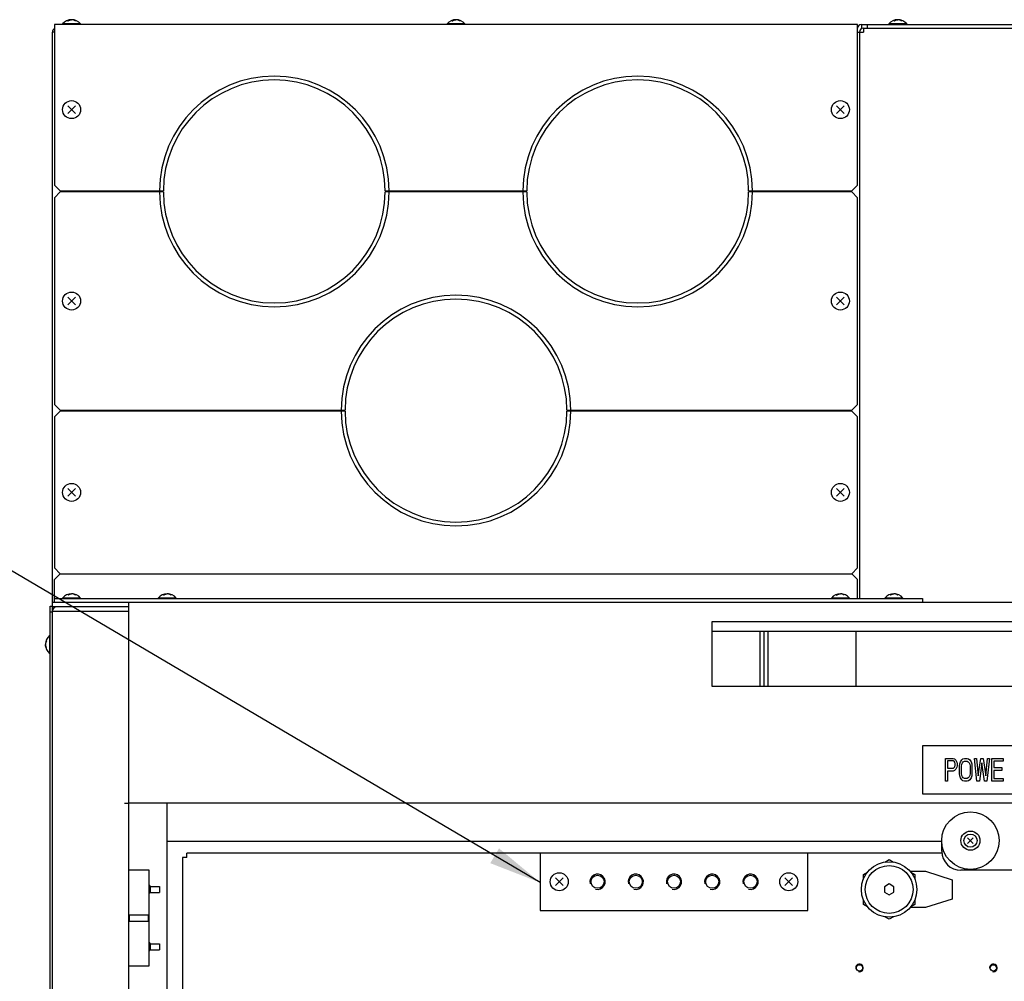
# Model space of a CAD drawing. Header units: millimetres. Extents: x 0 to 8390, y -1 to 5930.
# Tile 20 of 65: x 3103 to 3617, y 2465 to 2967. Entities that reach past the tile are written whole.
import ezdxf

# ---------------------------------------------------------------- set-up
doc = ezdxf.new("R2010")
doc.units = ezdxf.units.MM
doc.header["$LTSCALE"] = 462.55
doc.layers.get('0').update_dxf_attribs({"linetype": 'CONTINUOUS'})
for name, color, linetype in [('02___PRT_ALL_AXES', 7, 'CONTINUOUS'), ('7_ALL_FEATURES', 7, 'CONTINUOUS'), ('ALL_AXIS', 7, 'CONTINUOUS'), ('ALL_COSM_SKETCH', 7, 'CONTINUOUS')]:
    doc.layers.add(name, color=color, linetype=linetype)
doc.styles.get("Standard").update_dxf_attribs({"font": 'txt', "width": 0.5})
doc.dimstyles.get("Standard").update_dxf_attribs({"dimtxt": 35, "dimasz": 27.6, "dimexe": 2, "dimexo": 1, "dimtad": 1, "dimdec": 3, "dimdsep": 46, "dimtxsty": 'Standard', "dimblk": '_FILLED', "dimblk1": '_FILLED', "dimblk2": '_FILLED', "dimcen": 0.09, "dimadec": 3, "dimazin": 2, "dimtol": 1, "dimtp": 0.05, "dimtm": 0.05, "dimtfac": 1, "dimtdec": 3, "dimtofl": 0, "dimtmove": 0, "dimatfit": 3, "dimldrblk": '_FILLED', "dimfxl": 0, "dimtolj": 1, "dimarcsym": 0})

# ---------------------------------------------------------------- blocks, each defined once
blk = doc.blocks.new('_FILLED')
at = {"color": 0, "linetype": 'ByBlock'}
blk.add_solid([(0, 0), (-1, 0.163), (-1, -0.163)], dxfattribs=at)

msp = doc.modelspace()

# ---------------------------------------------------------------- linework, layer by layer
at = {"color": 3, "linetype": 'Continuous'}
for p, q in [((3119.73, 937.84), (3119.73, 2658.24)), ((3119.73, 2658.24), (3159.73, 2658.24)), ((3159.73, 937.84), (3159.73, 2658.24)), ((3157.43, 2557.84), (3159.73, 2557.84)), ((3179.73, 1027.84), (3179.73, 2557.84)), ((3190.03, 2529.54), (3187.73, 2529.54)), ((3190.03, 2529.54), (3190.03, 2531.84)), ((3374.73, 2531.84), (3190.03, 2531.84)), ((3584.89, 2531.84), (3514.73, 2531.84)), ((3170.23, 2522.84), (3159.73, 2522.84)), ((3170.23, 2472.84), (3170.23, 2522.84)), ((3170.23, 2499.34), (3159.73, 2499.34)), ((3159.73, 2496.34), (3170.23, 2496.34)), ((3159.73, 2472.84), (3170.23, 2472.84))]:
    msp.add_line(p, q, dxfattribs=at)
at = {"color": 7, "linetype": 'Continuous'}
for p, q in [((3574.73, 2587.84), (3574.73, 2562.84)), ((3664.73, 2587.84), (3574.73, 2587.84)), ((3574.73, 2562.84), (3664.73, 2562.84)), ((3374.73, 2531.84), (3374.73, 2501.84)), ((3514.73, 2531.84), (3374.73, 2531.84)), ((3514.73, 2501.84), (3514.73, 2531.84)), ((3374.73, 2501.84), (3514.73, 2501.84))]:
    msp.add_line(p, q, dxfattribs=at)
at = {"color": 3, "linetype": 'Continuous'}
msp.add_arc((3122.03, 2658.24), 2.3, 114.9983, 180, dxfattribs=at)
at = {"color": 2, "linetype": 'Continuous'}
for centre, radius in [((3404.73, 2516.84), 4), ((3424.73, 2516.84), 4), ((3444.73, 2516.84), 4), ((3464.73, 2516.84), 4), ((3484.73, 2516.84), 4), ((3541.73, 2471.84), 2), ((3611.73, 2471.84), 2)]:
    msp.add_arc(centre, radius, 255, 195, dxfattribs=at)
at = {"layer": '02___PRT_ALL_AXES', "color": 3, "linetype": 'Continuous'}
msp.add_line((3187.73, 2529.54), (3187.73, 2296.87), dxfattribs=at)
at = {"layer": '02___PRT_ALL_AXES', "color": 7, "linetype": 'Continuous'}
for p, q in [((3159.98, 2496.34), (3159.98, 2499.34)), ((3169.98, 2496.34), (3169.98, 2499.34))]:
    msp.add_line(p, q, dxfattribs=at)
for centre in [(3404.73, 2516.84), (3424.73, 2516.84), (3444.73, 2516.84), (3464.73, 2516.84), (3484.73, 2516.84)]:
    msp.add_circle(centre, 3.4, dxfattribs=at)
at = {"layer": '02___PRT_ALL_AXES', "color": 3, "linetype": 'Continuous'}
for centre in [(3541.73, 2471.84), (3611.73, 2471.84)]:
    msp.add_circle(centre, 1.65, dxfattribs=at)
at = {"layer": '7_ALL_FEATURES', "color": 3, "linetype": 'Continuous'}
for p, q in [((3119.73, 2662.84), (3119.73, 2960.84)), ((3120.73, 2960.84), (3119.73, 2960.84)), ((3120.73, 2964.84), (3120.73, 2880.84)), ((3540.73, 2964.84), (3120.73, 2964.84)), ((3540.73, 2880.84), (3540.73, 2964.84)), ((3540.73, 2960.84), (3543.73, 2960.84)), ((3541.73, 2960.84), (3541.73, 2664.84)), ((3542.73, 2964.84), (4118.73, 2964.84)), ((3543.73, 2962.84), (3543.73, 2960.84)), ((3543.73, 2962.84), (3544.73, 2962.84)), ((3120.73, 2880.84), (3123.73, 2877.84)), ((3537.73, 2877.84), (3540.73, 2880.84)), ((3123.73, 2877.84), (3175.73, 2877.84)), ((3139.73, 2877.84), (3139.73, 2877.34)), ((3295.73, 2877.84), (3365.73, 2877.84)), ((3485.73, 2877.84), (3537.73, 2877.84)), ((3491.73, 2877.84), (3491.73, 2877.34)), ((3523.73, 2877.84), (3523.73, 2877.34)), ((3123.73, 2762.84), (3120.73, 2759.84)), ((3120.73, 2759.84), (3120.73, 2680.84)), ((3270.73, 2762.84), (3123.73, 2762.84)), ((3139.73, 2763.34), (3139.73, 2762.84)), ((3537.73, 2762.84), (3390.73, 2762.84)), ((3491.73, 2763.34), (3491.73, 2762.84)), ((3523.73, 2763.34), (3523.73, 2762.84)), ((3540.73, 2759.84), (3537.73, 2762.84)), ((3540.73, 2680.84), (3540.73, 2759.84)), ((3120.73, 2680.84), (3123.73, 2677.84)), ((3123.73, 2677.84), (3537.73, 2677.84)), ((3537.73, 2677.84), (3540.73, 2680.84)), ((3119.73, 2658.24), (3119.73, 2660.54)), ((3159.73, 2660.54), (3119.73, 2660.54)), ((3464.73, 2647.84), (3774.73, 2647.84)), ((3491.73, 2647.84), (3491.73, 2618.84))]:
    msp.add_line(p, q, dxfattribs=at)
at = {"layer": '7_ALL_FEATURES', "color": 7, "linetype": 'Continuous'}
for p, q in [((3542.73, 2964.84), (3542.73, 2962.53)), ((3544.73, 2962.84), (4116.73, 2962.84)), ((3545.73, 2964.84), (3545.73, 2962.84)), ((3123.73, 2877.34), (3120.73, 2874.34)), ((3120.73, 2874.34), (3120.73, 2766.34)), ((3177.73, 2877.34), (3123.73, 2877.34)), ((3175.73, 2877.84), (3177.73, 2877.84)), ((3293.73, 2877.84), (3295.73, 2877.84)), ((3367.73, 2877.34), (3293.73, 2877.34)), ((3365.73, 2877.84), (3367.73, 2877.84)), ((3483.73, 2877.84), (3485.73, 2877.84)), ((3537.73, 2877.34), (3483.73, 2877.34)), ((3489.73, 2877.34), (3489.73, 2877.84)), ((3493.73, 2877.84), (3493.73, 2877.34)), ((3540.73, 2874.34), (3537.73, 2877.34)), ((3540.73, 2766.34), (3540.73, 2874.34)), ((3120.73, 2766.34), (3123.73, 2763.34)), ((3537.73, 2763.34), (3540.73, 2766.34)), ((3123.73, 2763.34), (3272.73, 2763.34)), ((3272.73, 2762.84), (3270.73, 2762.84)), ((3388.73, 2763.34), (3537.73, 2763.34)), ((3390.73, 2762.84), (3388.73, 2762.84)), ((3489.73, 2762.84), (3489.73, 2763.34)), ((3493.73, 2763.34), (3493.73, 2762.84)), ((3123.73, 2677.84), (3120.73, 2674.84)), ((3540.73, 2674.84), (3537.73, 2677.84)), ((3120.73, 2662.84), (3120.73, 2674.84)), ((3540.73, 2664.84), (3540.73, 2674.84)), ((3119.73, 2660.54), (3119.73, 2662.84)), ((4119.73, 2662.84), (3119.73, 2662.84)), ((3120.73, 2664.84), (3574.73, 2664.84)), ((3159.73, 2560.14), (3159.73, 2662.84)), ((3574.73, 2664.84), (3574.73, 2662.84)), ((3118.53, 2369.34), (3118.53, 2660.84)), ((3118.53, 2660.84), (3119.73, 2660.84)), ((3118.53, 2657.84), (3119.73, 2657.84)), ((3464.73, 2618.84), (3464.73, 2652.84)), ((3464.73, 2652.84), (3774.73, 2652.84)), ((3489.73, 2618.84), (3489.73, 2647.84)), ((3493.73, 2647.84), (3493.73, 2618.84)), ((3539.73, 2647.84), (3539.73, 2618.84)), ((3774.73, 2618.84), (3464.73, 2618.84)), ((4079.73, 2557.84), (3159.73, 2557.84)), ((3179.73, 2537.84), (3179.73, 2557.84)), ((3584.73, 2537.84), (3179.73, 2537.84)), ((3584.73, 2532.84), (3584.73, 2537.84)), ((3554.99, 2527.14), (3557.23, 2528.43)), ((3557.23, 2528.43), (3559.47, 2527.14)), ((3644.73, 2522.84), (3594.73, 2522.84)), ((3543.73, 2520.64), (3545.92, 2521.9)), ((3543.73, 2518.05), (3543.73, 2520.64)), ((3568.15, 2522.34), (3576.23, 2522.34)), ((3568.55, 2521.9), (3570.73, 2520.64)), ((3570.73, 2520.64), (3570.73, 2518.05)), ((3576.23, 2522.34), (3590.23, 2517.84)), ((3590.23, 2517.84), (3590.23, 2507.84)), ((3557.23, 2515.73), (3554.73, 2514.29)), ((3554.73, 2514.29), (3554.73, 2511.4)), ((3559.73, 2514.29), (3557.23, 2515.73)), ((3559.73, 2511.4), (3559.73, 2514.29)), ((3543.73, 2505.05), (3543.73, 2507.63)), ((3554.73, 2511.4), (3557.23, 2509.95)), ((3557.23, 2509.95), (3559.73, 2511.4)), ((3570.73, 2507.63), (3570.73, 2505.05)), ((3590.23, 2507.84), (3576.23, 2503.34)), ((3545.92, 2503.79), (3543.73, 2505.05)), ((3576.23, 2503.34), (3568.15, 2503.34)), ((3570.73, 2505.05), (3568.55, 2503.79)), ((3557.23, 2497.25), (3554.99, 2498.55)), ((3559.47, 2498.55), (3557.23, 2497.25))]:
    msp.add_line(p, q, dxfattribs=at)
for radius in [14.5, 12.5]:
    msp.add_circle((3557.23, 2512.84), radius, dxfattribs=at)
at = {"layer": '7_ALL_FEATURES', "color": 3, "linetype": 'Continuous'}
for centre, start in [((3121.73, 2960.84), 120.5989), ((3542.73, 2962.84), 90), ((3543.73, 2960.84), 90)]:
    msp.add_arc(centre, 2, start, 180, dxfattribs=at)
at = {"layer": '7_ALL_FEATURES', "color": 7, "linetype": 'Continuous'}
for centre, radius, start, end in [((3235.73, 2877.84), 60, 0, 180), ((3235.73, 2877.84), 58, 0, 180), ((3425.73, 2877.84), 60, 0, 180), ((3425.73, 2877.84), 58, 0, 180), ((3235.73, 2877.34), 60, 180, 360), ((3235.73, 2877.34), 58, 180, 360), ((3425.73, 2877.34), 60, 180, 360), ((3425.73, 2877.34), 58, 180, 360), ((3330.73, 2763.34), 60, 0, 180), ((3330.73, 2763.34), 58, 0, 180), ((3330.73, 2762.84), 60, 180, 360), ((3330.73, 2762.84), 58, 180, 360), ((3594.73, 2532.84), 10, 180, 270)]:
    msp.add_arc(centre, radius, start, end, dxfattribs=at)
at = {"layer": 'ALL_AXIS', "color": 7, "linetype": 'Continuous'}
for p, q in [((3125.03, 2965.13), (3125.03, 2964.84)), ((3134.43, 2965.13), (3125.03, 2965.13)), ((3134.43, 2965.13), (3134.43, 2964.84)), ((3326.03, 2965.13), (3326.03, 2964.84)), ((3335.43, 2965.13), (3326.03, 2965.13)), ((3335.43, 2965.13), (3335.43, 2964.84)), ((3557.03, 2965.13), (3557.03, 2964.84)), ((3566.43, 2965.13), (3557.03, 2965.13)), ((3566.43, 2965.13), (3566.43, 2964.84)), ((3125.03, 2665.13), (3125.03, 2664.84)), ((3134.43, 2665.13), (3125.03, 2665.13)), ((3134.43, 2665.13), (3134.43, 2664.84)), ((3175.03, 2665.13), (3175.03, 2664.84)), ((3184.43, 2665.13), (3175.03, 2665.13)), ((3184.43, 2665.13), (3184.43, 2664.84)), ((3527.03, 2665.13), (3527.03, 2664.84)), ((3536.43, 2665.13), (3527.03, 2665.13)), ((3536.43, 2665.13), (3536.43, 2664.84)), ((3555.03, 2665.13), (3555.03, 2664.84)), ((3564.43, 2665.13), (3555.03, 2665.13)), ((3564.43, 2665.13), (3564.43, 2664.84)), ((3118.24, 2645.54), (3118.24, 2636.14)), ((3118.24, 2645.54), (3118.53, 2645.54)), ((3118.24, 2636.14), (3118.53, 2636.14)), ((3170.23, 2515.04), (3170.83, 2514.44)), ((3170.83, 2514.44), (3170.83, 2511.24)), ((3170.83, 2514.44), (3175.73, 2514.44)), ((3175.73, 2514.44), (3175.73, 2511.24)), ((3170.23, 2510.64), (3170.83, 2511.24)), ((3170.83, 2511.24), (3175.73, 2511.24)), ((3170.23, 2485.04), (3170.83, 2484.44)), ((3170.83, 2484.44), (3170.83, 2481.24)), ((3170.83, 2484.44), (3175.73, 2484.44)), ((3175.73, 2484.44), (3175.73, 2481.24)), ((3170.23, 2480.64), (3170.83, 2481.24)), ((3170.83, 2481.24), (3175.73, 2481.24))]:
    msp.add_line(p, q, dxfattribs=at)
for centre, radius in [((3129.73, 2920.34), 4.7), ((3531.73, 2920.34), 4.7), ((3129.73, 2820.34), 4.7), ((3531.73, 2820.34), 4.7), ((3129.73, 2720.34), 4.7), ((3531.73, 2720.34), 4.7), ((3599.73, 2538.34), 15), ((3599.73, 2538.34), 5), ((3599.73, 2538.34), 3.45), ((3384.73, 2516.84), 4.7), ((3504.73, 2516.84), 4.7)]:
    msp.add_circle(centre, radius, dxfattribs=at)
for centre, start, end in [((3129.73, 2961.24), 39.6019, 140.3981), ((3330.73, 2961.24), 39.6019, 140.3981), ((3561.73, 2961.24), 39.6019, 140.3981), ((3129.73, 2661.24), 39.6019, 140.3981), ((3179.73, 2661.24), 39.6019, 140.3981), ((3531.73, 2661.24), 39.6019, 140.3981), ((3559.73, 2661.24), 39.6019, 140.3981), ((3122.13, 2640.84), 129.6019, 230.3981)]:
    msp.add_arc(centre, 6.1, start, end, dxfattribs=at)
at = {"layer": 'ALL_COSM_SKETCH', "color": 7, "linetype": 'Continuous'}
for p, q in [((3131.73, 2922.34), (3127.74, 2918.35)), ((3127.74, 2922.34), (3131.73, 2918.35)), ((3533.73, 2922.34), (3529.74, 2918.35)), ((3529.74, 2922.34), (3533.73, 2918.35)), ((3131.73, 2822.34), (3127.74, 2818.35)), ((3127.74, 2822.34), (3131.73, 2818.35)), ((3533.73, 2822.34), (3529.74, 2818.35)), ((3529.74, 2822.34), (3533.73, 2818.35)), ((3131.73, 2722.34), (3127.74, 2718.35)), ((3127.74, 2722.34), (3131.73, 2718.35)), ((3533.73, 2722.34), (3529.74, 2718.35)), ((3529.74, 2722.34), (3533.73, 2718.35)), ((3586.73, 2569.34), (3586.73, 2581.34)), ((3586.73, 2581.34), (3590.63, 2581.34)), ((3587.71, 2580.07), (3587.71, 2576.24)), ((3590.8, 2580.07), (3587.71, 2580.07)), ((3590.63, 2581.34), (3591.45, 2581.09)), ((3591.28, 2579.81), (3590.8, 2580.07)), ((3591.61, 2579.3), (3591.28, 2579.81)), ((3591.45, 2581.09), (3592.1, 2580.32)), ((3592.1, 2580.32), (3592.58, 2579.3)), ((3594.21, 2578.53), (3594.53, 2579.55)), ((3594.53, 2579.55), (3595.18, 2580.58)), ((3595.18, 2580.58), (3595.83, 2581.09)), ((3595.51, 2579.04), (3596, 2579.55)), ((3595.83, 2581.09), (3596.65, 2581.34)), ((3596, 2579.55), (3596.65, 2579.81)), ((3596.65, 2581.34), (3597.95, 2581.34)), ((3596.65, 2579.81), (3597.95, 2579.81)), ((3597.95, 2581.34), (3598.76, 2581.09)), ((3597.95, 2579.81), (3598.6, 2579.55)), ((3598.6, 2579.55), (3599.08, 2579.04)), ((3598.76, 2581.09), (3599.41, 2580.58)), ((3599.41, 2580.58), (3600.06, 2579.55)), ((3600.06, 2579.55), (3600.38, 2578.53)), ((3603.15, 2569.34), (3601.85, 2581.34)), ((3601.85, 2581.34), (3602.82, 2581.34)), ((3602.82, 2581.34), (3603.8, 2572.15)), ((3603.8, 2572.15), (3605.1, 2581.34)), ((3605.1, 2581.34), (3606.4, 2581.34)), ((3606.4, 2581.34), (3607.7, 2572.15)), ((3607.7, 2572.15), (3608.67, 2581.34)), ((3609.65, 2581.34), (3608.35, 2569.34)), ((3608.67, 2581.34), (3609.65, 2581.34)), ((3610.95, 2569.34), (3610.95, 2581.34)), ((3610.95, 2581.34), (3616.8, 2581.34)), ((3611.92, 2579.81), (3611.92, 2576.49)), ((3616.8, 2579.81), (3611.92, 2579.81)), ((3616.8, 2581.34), (3616.8, 2579.81)), ((3587.71, 2576.24), (3590.8, 2576.24)), ((3587.71, 2574.7), (3587.71, 2569.34)), ((3590.63, 2574.7), (3587.71, 2574.7)), ((3591.45, 2574.96), (3590.63, 2574.7)), ((3590.8, 2576.24), (3591.28, 2576.49)), ((3591.28, 2576.49), (3591.61, 2577)), ((3592.1, 2575.72), (3591.45, 2574.96)), ((3591.77, 2578.53), (3591.61, 2579.3)), ((3591.61, 2577), (3591.77, 2577.77)), ((3591.77, 2577.77), (3591.77, 2578.53)), ((3592.58, 2576.75), (3592.1, 2575.72)), ((3592.58, 2579.3), (3592.75, 2578.53)), ((3592.75, 2577.51), (3592.58, 2576.75)), ((3592.75, 2578.53), (3592.75, 2577.51)), ((3594.05, 2577.26), (3594.21, 2578.53)), ((3594.05, 2573.43), (3594.05, 2577.26)), ((3595.02, 2577.26), (3595.18, 2578.28)), ((3595.02, 2573.43), (3595.02, 2577.26)), ((3595.18, 2578.28), (3595.51, 2579.04)), ((3599.08, 2579.04), (3599.41, 2578.28)), ((3599.41, 2578.28), (3599.57, 2577.26)), ((3599.57, 2577.26), (3599.57, 2573.43)), ((3600.38, 2578.53), (3600.55, 2577.26)), ((3600.55, 2577.26), (3600.55, 2573.43)), ((3605.75, 2579.04), (3604.45, 2569.34)), ((3607.05, 2569.34), (3605.75, 2579.04)), ((3611.92, 2576.49), (3616.15, 2576.49)), ((3611.92, 2574.96), (3611.92, 2570.87)), ((3616.15, 2574.96), (3611.92, 2574.96)), ((3616.15, 2576.49), (3616.15, 2574.96)), ((3587.71, 2569.34), (3586.73, 2569.34)), ((3594.21, 2572.15), (3594.05, 2573.43)), ((3594.53, 2571.13), (3594.21, 2572.15)), ((3595.18, 2570.11), (3594.53, 2571.13)), ((3595.18, 2572.41), (3595.02, 2573.43)), ((3595.51, 2571.64), (3595.18, 2572.41)), ((3595.83, 2569.6), (3595.18, 2570.11)), ((3596, 2571.13), (3595.51, 2571.64)), ((3596.65, 2569.34), (3595.83, 2569.6)), ((3596.65, 2570.87), (3596, 2571.13)), ((3597.95, 2570.87), (3596.65, 2570.87)), ((3597.95, 2569.34), (3596.65, 2569.34)), ((3598.6, 2571.13), (3597.95, 2570.87)), ((3598.76, 2569.6), (3597.95, 2569.34)), ((3599.08, 2571.64), (3598.6, 2571.13)), ((3599.41, 2570.11), (3598.76, 2569.6)), ((3599.41, 2572.41), (3599.08, 2571.64)), ((3599.57, 2573.43), (3599.41, 2572.41)), ((3600.06, 2571.13), (3599.41, 2570.11)), ((3600.38, 2572.15), (3600.06, 2571.13)), ((3600.55, 2573.43), (3600.38, 2572.15)), ((3604.45, 2569.34), (3603.15, 2569.34)), ((3608.35, 2569.34), (3607.05, 2569.34)), ((3616.8, 2569.34), (3610.95, 2569.34)), ((3611.92, 2570.87), (3616.8, 2570.87)), ((3616.8, 2570.87), (3616.8, 2569.34)), ((3601.2, 2539.81), (3598.27, 2536.88)), ((3598.27, 2539.81), (3601.2, 2536.88)), ((3386.73, 2518.84), (3382.74, 2514.85)), ((3382.74, 2518.84), (3386.73, 2514.85)), ((3506.73, 2518.84), (3502.74, 2514.85)), ((3502.74, 2518.84), (3506.73, 2514.85))]:
    msp.add_line(p, q, dxfattribs=at)
for points, knots in [([(3127.74, 2966.65), (3127.76, 2966.67), (3127.81, 2966.7), (3127.88, 2966.75), (3127.92, 2966.78), (3127.95, 2966.8), (3127.98, 2966.81), (3128.01, 2966.83), (3128.05, 2966.86), (3128.09, 2966.88), (3128.13, 2966.9), (3128.16, 2966.92), (3128.18, 2966.93), (3128.23, 2966.96), (3128.28, 2966.98), (3128.33, 2967.01), (3128.36, 2967.02), (3128.38, 2967.03), (3128.4, 2967.04), (3128.43, 2967.05), (3128.48, 2967.07), (3128.53, 2967.1), (3128.58, 2967.12), (3128.61, 2967.13), (3128.64, 2967.14), (3128.68, 2967.15), (3128.72, 2967.17), (3128.76, 2967.18), (3128.79, 2967.19), (3128.82, 2967.2), (3128.85, 2967.21), (3128.9, 2967.22), (3128.97, 2967.24), (3129.03, 2967.26), (3129.06, 2967.27)], [0, 0, 0, 0, 0.0625, 0.125, 0.15625, 0.171875, 0.1875, 0.21875, 0.25, 0.28125, 0.3125, 0.328125, 0.34375, 0.375, 0.4375, 0.46875, 0.484375, 0.5, 0.515625, 0.53125, 0.5625, 0.625, 0.65625, 0.671875, 0.6875, 0.71875, 0.75, 0.78125, 0.8125, 0.828125, 0.84375, 0.875, 0.9375, 1, 1, 1, 1]), ([(3129.06, 2967.27), (3129.09, 2967.27), (3129.13, 2967.28), (3129.18, 2967.29), (3129.21, 2967.3), (3129.24, 2967.3), (3129.26, 2967.3), (3129.27, 2967.31), (3129.28, 2967.31), (3129.31, 2967.31), (3129.34, 2967.32), (3129.37, 2967.32), (3129.39, 2967.32), (3129.41, 2967.32), (3129.44, 2967.33), (3129.47, 2967.33), (3129.49, 2967.33), (3129.5, 2967.33), (3129.52, 2967.33), (3129.54, 2967.33), (3129.57, 2967.34), (3129.6, 2967.34), (3129.63, 2967.34), (3129.67, 2967.34), (3129.7, 2967.34), (3129.73, 2967.34)], [0, 0, 0, 0, 0.125, 0.1875, 0.25, 0.28125, 0.3125, 0.328125, 0.34375, 0.375, 0.4375, 0.46875, 0.5, 0.53125, 0.5625, 0.625, 0.65625, 0.671875, 0.6875, 0.71875, 0.75, 0.8125, 0.84375, 0.875, 1, 1, 1, 1]), ([(3130.4, 2967.27), (3130.38, 2967.27), (3130.34, 2967.28), (3130.28, 2967.29), (3130.25, 2967.3), (3130.22, 2967.3), (3130.21, 2967.3), (3130.2, 2967.31), (3130.18, 2967.31), (3130.15, 2967.31), (3130.12, 2967.32), (3130.09, 2967.32), (3130.07, 2967.32), (3130.05, 2967.32), (3130.03, 2967.33), (3130, 2967.33), (3129.98, 2967.33), (3129.96, 2967.33), (3129.95, 2967.33), (3129.93, 2967.33), (3129.9, 2967.34), (3129.87, 2967.34), (3129.84, 2967.34), (3129.8, 2967.34), (3129.76, 2967.34), (3129.73, 2967.34)], [0, 0, 0, 0, 0.125, 0.1875, 0.25, 0.28125, 0.3125, 0.328125, 0.34375, 0.375, 0.4375, 0.46875, 0.5, 0.53125, 0.5625, 0.625, 0.65625, 0.671875, 0.6875, 0.71875, 0.75, 0.8125, 0.84375, 0.875, 1, 1, 1, 1]), ([(3131.73, 2966.65), (3131.7, 2966.67), (3131.65, 2966.7), (3131.59, 2966.75), (3131.54, 2966.78), (3131.52, 2966.8), (3131.49, 2966.81), (3131.45, 2966.83), (3131.41, 2966.86), (3131.37, 2966.88), (3131.34, 2966.9), (3131.31, 2966.92), (3131.28, 2966.93), (3131.24, 2966.96), (3131.18, 2966.98), (3131.14, 2967.01), (3131.11, 2967.02), (3131.09, 2967.03), (3131.07, 2967.04), (3131.04, 2967.05), (3130.99, 2967.07), (3130.93, 2967.1), (3130.88, 2967.12), (3130.85, 2967.13), (3130.82, 2967.14), (3130.79, 2967.15), (3130.75, 2967.17), (3130.71, 2967.18), (3130.67, 2967.19), (3130.65, 2967.2), (3130.62, 2967.21), (3130.56, 2967.22), (3130.49, 2967.24), (3130.43, 2967.26), (3130.4, 2967.27)], [0, 0, 0, 0, 0.0625, 0.125, 0.15625, 0.171875, 0.1875, 0.21875, 0.25, 0.28125, 0.3125, 0.328125, 0.34375, 0.375, 0.4375, 0.46875, 0.484375, 0.5, 0.515625, 0.53125, 0.5625, 0.625, 0.65625, 0.671875, 0.6875, 0.71875, 0.75, 0.78125, 0.8125, 0.828125, 0.84375, 0.875, 0.9375, 1, 1, 1, 1]), ([(3328.74, 2966.65), (3328.76, 2966.67), (3328.81, 2966.7), (3328.88, 2966.75), (3328.92, 2966.78), (3328.95, 2966.8), (3328.98, 2966.81), (3329.01, 2966.83), (3329.05, 2966.86), (3329.09, 2966.88), (3329.13, 2966.9), (3329.16, 2966.92), (3329.18, 2966.93), (3329.23, 2966.96), (3329.28, 2966.98), (3329.33, 2967.01), (3329.36, 2967.02), (3329.38, 2967.03), (3329.4, 2967.04), (3329.43, 2967.05), (3329.48, 2967.07), (3329.53, 2967.1), (3329.58, 2967.12), (3329.61, 2967.13), (3329.64, 2967.14), (3329.68, 2967.15), (3329.72, 2967.17), (3329.76, 2967.18), (3329.79, 2967.19), (3329.82, 2967.2), (3329.85, 2967.21), (3329.9, 2967.22), (3329.97, 2967.24), (3330.03, 2967.26), (3330.06, 2967.27)], [0, 0, 0, 0, 0.0625, 0.125, 0.15625, 0.171875, 0.1875, 0.21875, 0.25, 0.28125, 0.3125, 0.328125, 0.34375, 0.375, 0.4375, 0.46875, 0.484375, 0.5, 0.515625, 0.53125, 0.5625, 0.625, 0.65625, 0.671875, 0.6875, 0.71875, 0.75, 0.78125, 0.8125, 0.828125, 0.84375, 0.875, 0.9375, 1, 1, 1, 1]), ([(3330.06, 2967.27), (3330.09, 2967.27), (3330.13, 2967.28), (3330.18, 2967.29), (3330.21, 2967.3), (3330.24, 2967.3), (3330.26, 2967.3), (3330.27, 2967.31), (3330.28, 2967.31), (3330.31, 2967.31), (3330.34, 2967.32), (3330.37, 2967.32), (3330.39, 2967.32), (3330.41, 2967.32), (3330.44, 2967.33), (3330.47, 2967.33), (3330.49, 2967.33), (3330.5, 2967.33), (3330.52, 2967.33), (3330.54, 2967.33), (3330.57, 2967.34), (3330.6, 2967.34), (3330.63, 2967.34), (3330.67, 2967.34), (3330.7, 2967.34), (3330.73, 2967.34)], [0, 0, 0, 0, 0.125, 0.1875, 0.25, 0.28125, 0.3125, 0.328125, 0.34375, 0.375, 0.4375, 0.46875, 0.5, 0.53125, 0.5625, 0.625, 0.65625, 0.671875, 0.6875, 0.71875, 0.75, 0.8125, 0.84375, 0.875, 1, 1, 1, 1]), ([(3331.4, 2967.27), (3331.38, 2967.27), (3331.34, 2967.28), (3331.28, 2967.29), (3331.25, 2967.3), (3331.22, 2967.3), (3331.21, 2967.3), (3331.2, 2967.31), (3331.18, 2967.31), (3331.15, 2967.31), (3331.12, 2967.32), (3331.09, 2967.32), (3331.07, 2967.32), (3331.05, 2967.32), (3331.03, 2967.33), (3331, 2967.33), (3330.98, 2967.33), (3330.96, 2967.33), (3330.95, 2967.33), (3330.93, 2967.33), (3330.9, 2967.34), (3330.87, 2967.34), (3330.84, 2967.34), (3330.8, 2967.34), (3330.76, 2967.34), (3330.73, 2967.34)], [0, 0, 0, 0, 0.125, 0.1875, 0.25, 0.28125, 0.3125, 0.328125, 0.34375, 0.375, 0.4375, 0.46875, 0.5, 0.53125, 0.5625, 0.625, 0.65625, 0.671875, 0.6875, 0.71875, 0.75, 0.8125, 0.84375, 0.875, 1, 1, 1, 1]), ([(3332.73, 2966.65), (3332.7, 2966.67), (3332.65, 2966.7), (3332.59, 2966.75), (3332.54, 2966.78), (3332.52, 2966.8), (3332.49, 2966.81), (3332.45, 2966.83), (3332.41, 2966.86), (3332.37, 2966.88), (3332.34, 2966.9), (3332.31, 2966.92), (3332.28, 2966.93), (3332.24, 2966.96), (3332.18, 2966.98), (3332.14, 2967.01), (3332.11, 2967.02), (3332.09, 2967.03), (3332.07, 2967.04), (3332.04, 2967.05), (3331.99, 2967.07), (3331.93, 2967.1), (3331.88, 2967.12), (3331.85, 2967.13), (3331.82, 2967.14), (3331.79, 2967.15), (3331.75, 2967.17), (3331.71, 2967.18), (3331.67, 2967.19), (3331.65, 2967.2), (3331.62, 2967.21), (3331.56, 2967.22), (3331.49, 2967.24), (3331.43, 2967.26), (3331.4, 2967.27)], [0, 0, 0, 0, 0.0625, 0.125, 0.15625, 0.171875, 0.1875, 0.21875, 0.25, 0.28125, 0.3125, 0.328125, 0.34375, 0.375, 0.4375, 0.46875, 0.484375, 0.5, 0.515625, 0.53125, 0.5625, 0.625, 0.65625, 0.671875, 0.6875, 0.71875, 0.75, 0.78125, 0.8125, 0.828125, 0.84375, 0.875, 0.9375, 1, 1, 1, 1]), ([(3559.74, 2966.65), (3559.76, 2966.67), (3559.81, 2966.7), (3559.88, 2966.75), (3559.92, 2966.78), (3559.95, 2966.8), (3559.98, 2966.81), (3560.01, 2966.83), (3560.05, 2966.86), (3560.09, 2966.88), (3560.13, 2966.9), (3560.16, 2966.92), (3560.18, 2966.93), (3560.23, 2966.96), (3560.28, 2966.98), (3560.33, 2967.01), (3560.36, 2967.02), (3560.38, 2967.03), (3560.4, 2967.04), (3560.43, 2967.05), (3560.48, 2967.07), (3560.53, 2967.1), (3560.58, 2967.12), (3560.61, 2967.13), (3560.64, 2967.14), (3560.68, 2967.15), (3560.72, 2967.17), (3560.76, 2967.18), (3560.79, 2967.19), (3560.82, 2967.2), (3560.85, 2967.21), (3560.9, 2967.22), (3560.97, 2967.24), (3561.03, 2967.26), (3561.06, 2967.27)], [0, 0, 0, 0, 0.0625, 0.125, 0.15625, 0.171875, 0.1875, 0.21875, 0.25, 0.28125, 0.3125, 0.328125, 0.34375, 0.375, 0.4375, 0.46875, 0.484375, 0.5, 0.515625, 0.53125, 0.5625, 0.625, 0.65625, 0.671875, 0.6875, 0.71875, 0.75, 0.78125, 0.8125, 0.828125, 0.84375, 0.875, 0.9375, 1, 1, 1, 1]), ([(3561.06, 2967.27), (3561.09, 2967.27), (3561.13, 2967.28), (3561.18, 2967.29), (3561.21, 2967.3), (3561.24, 2967.3), (3561.26, 2967.3), (3561.27, 2967.31), (3561.28, 2967.31), (3561.31, 2967.31), (3561.34, 2967.32), (3561.37, 2967.32), (3561.39, 2967.32), (3561.41, 2967.32), (3561.44, 2967.33), (3561.47, 2967.33), (3561.49, 2967.33), (3561.5, 2967.33), (3561.52, 2967.33), (3561.54, 2967.33), (3561.57, 2967.34), (3561.6, 2967.34), (3561.63, 2967.34), (3561.67, 2967.34), (3561.7, 2967.34), (3561.73, 2967.34)], [0, 0, 0, 0, 0.125, 0.1875, 0.25, 0.28125, 0.3125, 0.328125, 0.34375, 0.375, 0.4375, 0.46875, 0.5, 0.53125, 0.5625, 0.625, 0.65625, 0.671875, 0.6875, 0.71875, 0.75, 0.8125, 0.84375, 0.875, 1, 1, 1, 1]), ([(3562.4, 2967.27), (3562.38, 2967.27), (3562.34, 2967.28), (3562.28, 2967.29), (3562.25, 2967.3), (3562.22, 2967.3), (3562.21, 2967.3), (3562.2, 2967.31), (3562.18, 2967.31), (3562.15, 2967.31), (3562.12, 2967.32), (3562.09, 2967.32), (3562.07, 2967.32), (3562.05, 2967.32), (3562.03, 2967.33), (3562, 2967.33), (3561.98, 2967.33), (3561.96, 2967.33), (3561.95, 2967.33), (3561.93, 2967.33), (3561.9, 2967.34), (3561.87, 2967.34), (3561.84, 2967.34), (3561.8, 2967.34), (3561.76, 2967.34), (3561.73, 2967.34)], [0, 0, 0, 0, 0.125, 0.1875, 0.25, 0.28125, 0.3125, 0.328125, 0.34375, 0.375, 0.4375, 0.46875, 0.5, 0.53125, 0.5625, 0.625, 0.65625, 0.671875, 0.6875, 0.71875, 0.75, 0.8125, 0.84375, 0.875, 1, 1, 1, 1]), ([(3563.73, 2966.65), (3563.7, 2966.67), (3563.65, 2966.7), (3563.59, 2966.75), (3563.54, 2966.78), (3563.52, 2966.8), (3563.49, 2966.81), (3563.45, 2966.83), (3563.41, 2966.86), (3563.37, 2966.88), (3563.34, 2966.9), (3563.31, 2966.92), (3563.28, 2966.93), (3563.24, 2966.96), (3563.18, 2966.98), (3563.14, 2967.01), (3563.11, 2967.02), (3563.09, 2967.03), (3563.07, 2967.04), (3563.04, 2967.05), (3562.99, 2967.07), (3562.93, 2967.1), (3562.88, 2967.12), (3562.85, 2967.13), (3562.82, 2967.14), (3562.79, 2967.15), (3562.75, 2967.17), (3562.71, 2967.18), (3562.67, 2967.19), (3562.65, 2967.2), (3562.62, 2967.21), (3562.56, 2967.22), (3562.49, 2967.24), (3562.43, 2967.26), (3562.4, 2967.27)], [0, 0, 0, 0, 0.0625, 0.125, 0.15625, 0.171875, 0.1875, 0.21875, 0.25, 0.28125, 0.3125, 0.328125, 0.34375, 0.375, 0.4375, 0.46875, 0.484375, 0.5, 0.515625, 0.53125, 0.5625, 0.625, 0.65625, 0.671875, 0.6875, 0.71875, 0.75, 0.78125, 0.8125, 0.828125, 0.84375, 0.875, 0.9375, 1, 1, 1, 1]), ([(3127.74, 2666.65), (3127.76, 2666.67), (3127.81, 2666.7), (3127.88, 2666.75), (3127.92, 2666.78), (3127.95, 2666.8), (3127.98, 2666.81), (3128.01, 2666.83), (3128.05, 2666.86), (3128.09, 2666.88), (3128.13, 2666.9), (3128.16, 2666.92), (3128.18, 2666.93), (3128.23, 2666.96), (3128.28, 2666.98), (3128.33, 2667.01), (3128.36, 2667.02), (3128.38, 2667.03), (3128.4, 2667.04), (3128.43, 2667.05), (3128.48, 2667.07), (3128.53, 2667.1), (3128.58, 2667.12), (3128.61, 2667.13), (3128.64, 2667.14), (3128.68, 2667.15), (3128.72, 2667.17), (3128.76, 2667.18), (3128.79, 2667.19), (3128.82, 2667.2), (3128.85, 2667.21), (3128.9, 2667.22), (3128.97, 2667.24), (3129.03, 2667.26), (3129.06, 2667.27)], [0, 0, 0, 0, 0.0625, 0.125, 0.15625, 0.171875, 0.1875, 0.21875, 0.25, 0.28125, 0.3125, 0.328125, 0.34375, 0.375, 0.4375, 0.46875, 0.484375, 0.5, 0.515625, 0.53125, 0.5625, 0.625, 0.65625, 0.671875, 0.6875, 0.71875, 0.75, 0.78125, 0.8125, 0.828125, 0.84375, 0.875, 0.9375, 1, 1, 1, 1]), ([(3129.06, 2667.27), (3129.09, 2667.27), (3129.13, 2667.28), (3129.18, 2667.29), (3129.21, 2667.3), (3129.24, 2667.3), (3129.26, 2667.3), (3129.27, 2667.31), (3129.28, 2667.31), (3129.31, 2667.31), (3129.34, 2667.32), (3129.37, 2667.32), (3129.39, 2667.32), (3129.41, 2667.32), (3129.44, 2667.33), (3129.47, 2667.33), (3129.49, 2667.33), (3129.5, 2667.33), (3129.52, 2667.33), (3129.54, 2667.33), (3129.57, 2667.34), (3129.6, 2667.34), (3129.63, 2667.34), (3129.67, 2667.34), (3129.7, 2667.34), (3129.73, 2667.34)], [0, 0, 0, 0, 0.125, 0.1875, 0.25, 0.28125, 0.3125, 0.328125, 0.34375, 0.375, 0.4375, 0.46875, 0.5, 0.53125, 0.5625, 0.625, 0.65625, 0.671875, 0.6875, 0.71875, 0.75, 0.8125, 0.84375, 0.875, 1, 1, 1, 1]), ([(3130.4, 2667.27), (3130.38, 2667.27), (3130.34, 2667.28), (3130.28, 2667.29), (3130.25, 2667.3), (3130.22, 2667.3), (3130.21, 2667.3), (3130.2, 2667.31), (3130.18, 2667.31), (3130.15, 2667.31), (3130.12, 2667.32), (3130.09, 2667.32), (3130.07, 2667.32), (3130.05, 2667.32), (3130.03, 2667.33), (3130, 2667.33), (3129.98, 2667.33), (3129.96, 2667.33), (3129.95, 2667.33), (3129.93, 2667.33), (3129.9, 2667.34), (3129.87, 2667.34), (3129.84, 2667.34), (3129.8, 2667.34), (3129.76, 2667.34), (3129.73, 2667.34)], [0, 0, 0, 0, 0.125, 0.1875, 0.25, 0.28125, 0.3125, 0.328125, 0.34375, 0.375, 0.4375, 0.46875, 0.5, 0.53125, 0.5625, 0.625, 0.65625, 0.671875, 0.6875, 0.71875, 0.75, 0.8125, 0.84375, 0.875, 1, 1, 1, 1]), ([(3131.73, 2666.65), (3131.7, 2666.67), (3131.65, 2666.7), (3131.59, 2666.75), (3131.54, 2666.78), (3131.52, 2666.8), (3131.49, 2666.81), (3131.45, 2666.83), (3131.41, 2666.86), (3131.37, 2666.88), (3131.34, 2666.9), (3131.31, 2666.92), (3131.28, 2666.93), (3131.24, 2666.96), (3131.18, 2666.98), (3131.14, 2667.01), (3131.11, 2667.02), (3131.09, 2667.03), (3131.07, 2667.04), (3131.04, 2667.05), (3130.99, 2667.07), (3130.93, 2667.1), (3130.88, 2667.12), (3130.85, 2667.13), (3130.82, 2667.14), (3130.79, 2667.15), (3130.75, 2667.17), (3130.71, 2667.18), (3130.67, 2667.19), (3130.65, 2667.2), (3130.62, 2667.21), (3130.56, 2667.22), (3130.49, 2667.24), (3130.43, 2667.26), (3130.4, 2667.27)], [0, 0, 0, 0, 0.0625, 0.125, 0.15625, 0.171875, 0.1875, 0.21875, 0.25, 0.28125, 0.3125, 0.328125, 0.34375, 0.375, 0.4375, 0.46875, 0.484375, 0.5, 0.515625, 0.53125, 0.5625, 0.625, 0.65625, 0.671875, 0.6875, 0.71875, 0.75, 0.78125, 0.8125, 0.828125, 0.84375, 0.875, 0.9375, 1, 1, 1, 1]), ([(3177.74, 2666.65), (3177.76, 2666.67), (3177.81, 2666.7), (3177.88, 2666.75), (3177.92, 2666.78), (3177.95, 2666.8), (3177.98, 2666.81), (3178.01, 2666.83), (3178.05, 2666.86), (3178.09, 2666.88), (3178.13, 2666.9), (3178.16, 2666.92), (3178.18, 2666.93), (3178.23, 2666.96), (3178.28, 2666.98), (3178.33, 2667.01), (3178.36, 2667.02), (3178.38, 2667.03), (3178.4, 2667.04), (3178.43, 2667.05), (3178.48, 2667.07), (3178.53, 2667.1), (3178.58, 2667.12), (3178.61, 2667.13), (3178.64, 2667.14), (3178.68, 2667.15), (3178.72, 2667.17), (3178.76, 2667.18), (3178.79, 2667.19), (3178.82, 2667.2), (3178.85, 2667.21), (3178.9, 2667.22), (3178.97, 2667.24), (3179.03, 2667.26), (3179.06, 2667.27)], [0, 0, 0, 0, 0.0625, 0.125, 0.15625, 0.171875, 0.1875, 0.21875, 0.25, 0.28125, 0.3125, 0.328125, 0.34375, 0.375, 0.4375, 0.46875, 0.484375, 0.5, 0.515625, 0.53125, 0.5625, 0.625, 0.65625, 0.671875, 0.6875, 0.71875, 0.75, 0.78125, 0.8125, 0.828125, 0.84375, 0.875, 0.9375, 1, 1, 1, 1]), ([(3179.06, 2667.27), (3179.09, 2667.27), (3179.13, 2667.28), (3179.18, 2667.29), (3179.21, 2667.3), (3179.24, 2667.3), (3179.26, 2667.3), (3179.27, 2667.31), (3179.28, 2667.31), (3179.31, 2667.31), (3179.34, 2667.32), (3179.37, 2667.32), (3179.39, 2667.32), (3179.41, 2667.32), (3179.44, 2667.33), (3179.47, 2667.33), (3179.49, 2667.33), (3179.5, 2667.33), (3179.52, 2667.33), (3179.54, 2667.33), (3179.57, 2667.34), (3179.6, 2667.34), (3179.63, 2667.34), (3179.67, 2667.34), (3179.7, 2667.34), (3179.73, 2667.34)], [0, 0, 0, 0, 0.125, 0.1875, 0.25, 0.28125, 0.3125, 0.328125, 0.34375, 0.375, 0.4375, 0.46875, 0.5, 0.53125, 0.5625, 0.625, 0.65625, 0.671875, 0.6875, 0.71875, 0.75, 0.8125, 0.84375, 0.875, 1, 1, 1, 1]), ([(3180.4, 2667.27), (3180.38, 2667.27), (3180.34, 2667.28), (3180.28, 2667.29), (3180.25, 2667.3), (3180.22, 2667.3), (3180.21, 2667.3), (3180.2, 2667.31), (3180.18, 2667.31), (3180.15, 2667.31), (3180.12, 2667.32), (3180.09, 2667.32), (3180.07, 2667.32), (3180.05, 2667.32), (3180.03, 2667.33), (3180, 2667.33), (3179.98, 2667.33), (3179.96, 2667.33), (3179.95, 2667.33), (3179.93, 2667.33), (3179.9, 2667.34), (3179.87, 2667.34), (3179.84, 2667.34), (3179.8, 2667.34), (3179.76, 2667.34), (3179.73, 2667.34)], [0, 0, 0, 0, 0.125, 0.1875, 0.25, 0.28125, 0.3125, 0.328125, 0.34375, 0.375, 0.4375, 0.46875, 0.5, 0.53125, 0.5625, 0.625, 0.65625, 0.671875, 0.6875, 0.71875, 0.75, 0.8125, 0.84375, 0.875, 1, 1, 1, 1]), ([(3181.73, 2666.65), (3181.7, 2666.67), (3181.65, 2666.7), (3181.59, 2666.75), (3181.54, 2666.78), (3181.52, 2666.8), (3181.49, 2666.81), (3181.45, 2666.83), (3181.41, 2666.86), (3181.37, 2666.88), (3181.34, 2666.9), (3181.31, 2666.92), (3181.28, 2666.93), (3181.24, 2666.96), (3181.18, 2666.98), (3181.14, 2667.01), (3181.11, 2667.02), (3181.09, 2667.03), (3181.07, 2667.04), (3181.04, 2667.05), (3180.99, 2667.07), (3180.93, 2667.1), (3180.88, 2667.12), (3180.85, 2667.13), (3180.82, 2667.14), (3180.79, 2667.15), (3180.75, 2667.17), (3180.71, 2667.18), (3180.67, 2667.19), (3180.65, 2667.2), (3180.62, 2667.21), (3180.56, 2667.22), (3180.49, 2667.24), (3180.43, 2667.26), (3180.4, 2667.27)], [0, 0, 0, 0, 0.0625, 0.125, 0.15625, 0.171875, 0.1875, 0.21875, 0.25, 0.28125, 0.3125, 0.328125, 0.34375, 0.375, 0.4375, 0.46875, 0.484375, 0.5, 0.515625, 0.53125, 0.5625, 0.625, 0.65625, 0.671875, 0.6875, 0.71875, 0.75, 0.78125, 0.8125, 0.828125, 0.84375, 0.875, 0.9375, 1, 1, 1, 1]), ([(3529.74, 2666.65), (3529.76, 2666.67), (3529.81, 2666.7), (3529.88, 2666.75), (3529.92, 2666.78), (3529.95, 2666.8), (3529.98, 2666.81), (3530.01, 2666.83), (3530.05, 2666.86), (3530.09, 2666.88), (3530.13, 2666.9), (3530.16, 2666.92), (3530.18, 2666.93), (3530.23, 2666.96), (3530.28, 2666.98), (3530.33, 2667.01), (3530.36, 2667.02), (3530.38, 2667.03), (3530.4, 2667.04), (3530.43, 2667.05), (3530.48, 2667.07), (3530.53, 2667.1), (3530.58, 2667.12), (3530.61, 2667.13), (3530.64, 2667.14), (3530.68, 2667.15), (3530.72, 2667.17), (3530.76, 2667.18), (3530.79, 2667.19), (3530.82, 2667.2), (3530.85, 2667.21), (3530.9, 2667.22), (3530.97, 2667.24), (3531.03, 2667.26), (3531.06, 2667.27)], [0, 0, 0, 0, 0.0625, 0.125, 0.15625, 0.171875, 0.1875, 0.21875, 0.25, 0.28125, 0.3125, 0.328125, 0.34375, 0.375, 0.4375, 0.46875, 0.484375, 0.5, 0.515625, 0.53125, 0.5625, 0.625, 0.65625, 0.671875, 0.6875, 0.71875, 0.75, 0.78125, 0.8125, 0.828125, 0.84375, 0.875, 0.9375, 1, 1, 1, 1]), ([(3531.06, 2667.27), (3531.09, 2667.27), (3531.13, 2667.28), (3531.18, 2667.29), (3531.21, 2667.3), (3531.24, 2667.3), (3531.26, 2667.3), (3531.27, 2667.31), (3531.28, 2667.31), (3531.31, 2667.31), (3531.34, 2667.32), (3531.37, 2667.32), (3531.39, 2667.32), (3531.41, 2667.32), (3531.44, 2667.33), (3531.47, 2667.33), (3531.49, 2667.33), (3531.5, 2667.33), (3531.52, 2667.33), (3531.54, 2667.33), (3531.57, 2667.34), (3531.6, 2667.34), (3531.63, 2667.34), (3531.67, 2667.34), (3531.7, 2667.34), (3531.73, 2667.34)], [0, 0, 0, 0, 0.125, 0.1875, 0.25, 0.28125, 0.3125, 0.328125, 0.34375, 0.375, 0.4375, 0.46875, 0.5, 0.53125, 0.5625, 0.625, 0.65625, 0.671875, 0.6875, 0.71875, 0.75, 0.8125, 0.84375, 0.875, 1, 1, 1, 1]), ([(3532.4, 2667.27), (3532.38, 2667.27), (3532.34, 2667.28), (3532.28, 2667.29), (3532.25, 2667.3), (3532.22, 2667.3), (3532.21, 2667.3), (3532.2, 2667.31), (3532.18, 2667.31), (3532.15, 2667.31), (3532.12, 2667.32), (3532.09, 2667.32), (3532.07, 2667.32), (3532.05, 2667.32), (3532.03, 2667.33), (3532, 2667.33), (3531.98, 2667.33), (3531.96, 2667.33), (3531.95, 2667.33), (3531.93, 2667.33), (3531.9, 2667.34), (3531.87, 2667.34), (3531.84, 2667.34), (3531.8, 2667.34), (3531.76, 2667.34), (3531.73, 2667.34)], [0, 0, 0, 0, 0.125, 0.1875, 0.25, 0.28125, 0.3125, 0.328125, 0.34375, 0.375, 0.4375, 0.46875, 0.5, 0.53125, 0.5625, 0.625, 0.65625, 0.671875, 0.6875, 0.71875, 0.75, 0.8125, 0.84375, 0.875, 1, 1, 1, 1]), ([(3533.73, 2666.65), (3533.7, 2666.67), (3533.65, 2666.7), (3533.59, 2666.75), (3533.54, 2666.78), (3533.52, 2666.8), (3533.49, 2666.81), (3533.45, 2666.83), (3533.41, 2666.86), (3533.37, 2666.88), (3533.34, 2666.9), (3533.31, 2666.92), (3533.28, 2666.93), (3533.24, 2666.96), (3533.18, 2666.98), (3533.14, 2667.01), (3533.11, 2667.02), (3533.09, 2667.03), (3533.07, 2667.04), (3533.04, 2667.05), (3532.99, 2667.07), (3532.93, 2667.1), (3532.88, 2667.12), (3532.85, 2667.13), (3532.82, 2667.14), (3532.79, 2667.15), (3532.75, 2667.17), (3532.71, 2667.18), (3532.67, 2667.19), (3532.65, 2667.2), (3532.62, 2667.21), (3532.56, 2667.22), (3532.49, 2667.24), (3532.43, 2667.26), (3532.4, 2667.27)], [0, 0, 0, 0, 0.0625, 0.125, 0.15625, 0.171875, 0.1875, 0.21875, 0.25, 0.28125, 0.3125, 0.328125, 0.34375, 0.375, 0.4375, 0.46875, 0.484375, 0.5, 0.515625, 0.53125, 0.5625, 0.625, 0.65625, 0.671875, 0.6875, 0.71875, 0.75, 0.78125, 0.8125, 0.828125, 0.84375, 0.875, 0.9375, 1, 1, 1, 1]), ([(3557.74, 2666.65), (3557.76, 2666.67), (3557.81, 2666.7), (3557.88, 2666.75), (3557.92, 2666.78), (3557.95, 2666.8), (3557.98, 2666.81), (3558.01, 2666.83), (3558.05, 2666.86), (3558.09, 2666.88), (3558.13, 2666.9), (3558.16, 2666.92), (3558.18, 2666.93), (3558.23, 2666.96), (3558.28, 2666.98), (3558.33, 2667.01), (3558.36, 2667.02), (3558.38, 2667.03), (3558.4, 2667.04), (3558.43, 2667.05), (3558.48, 2667.07), (3558.53, 2667.1), (3558.58, 2667.12), (3558.61, 2667.13), (3558.64, 2667.14), (3558.68, 2667.15), (3558.72, 2667.17), (3558.76, 2667.18), (3558.79, 2667.19), (3558.82, 2667.2), (3558.85, 2667.21), (3558.9, 2667.22), (3558.97, 2667.24), (3559.03, 2667.26), (3559.06, 2667.27)], [0, 0, 0, 0, 0.0625, 0.125, 0.15625, 0.171875, 0.1875, 0.21875, 0.25, 0.28125, 0.3125, 0.328125, 0.34375, 0.375, 0.4375, 0.46875, 0.484375, 0.5, 0.515625, 0.53125, 0.5625, 0.625, 0.65625, 0.671875, 0.6875, 0.71875, 0.75, 0.78125, 0.8125, 0.828125, 0.84375, 0.875, 0.9375, 1, 1, 1, 1]), ([(3559.06, 2667.27), (3559.09, 2667.27), (3559.13, 2667.28), (3559.18, 2667.29), (3559.21, 2667.3), (3559.24, 2667.3), (3559.26, 2667.3), (3559.27, 2667.31), (3559.28, 2667.31), (3559.31, 2667.31), (3559.34, 2667.32), (3559.37, 2667.32), (3559.39, 2667.32), (3559.41, 2667.32), (3559.44, 2667.33), (3559.47, 2667.33), (3559.49, 2667.33), (3559.5, 2667.33), (3559.52, 2667.33), (3559.54, 2667.33), (3559.57, 2667.34), (3559.6, 2667.34), (3559.63, 2667.34), (3559.67, 2667.34), (3559.7, 2667.34), (3559.73, 2667.34)], [0, 0, 0, 0, 0.125, 0.1875, 0.25, 0.28125, 0.3125, 0.328125, 0.34375, 0.375, 0.4375, 0.46875, 0.5, 0.53125, 0.5625, 0.625, 0.65625, 0.671875, 0.6875, 0.71875, 0.75, 0.8125, 0.84375, 0.875, 1, 1, 1, 1]), ([(3560.4, 2667.27), (3560.38, 2667.27), (3560.34, 2667.28), (3560.28, 2667.29), (3560.25, 2667.3), (3560.22, 2667.3), (3560.21, 2667.3), (3560.2, 2667.31), (3560.18, 2667.31), (3560.15, 2667.31), (3560.12, 2667.32), (3560.09, 2667.32), (3560.07, 2667.32), (3560.05, 2667.32), (3560.03, 2667.33), (3560, 2667.33), (3559.98, 2667.33), (3559.96, 2667.33), (3559.95, 2667.33), (3559.93, 2667.33), (3559.9, 2667.34), (3559.87, 2667.34), (3559.84, 2667.34), (3559.8, 2667.34), (3559.76, 2667.34), (3559.73, 2667.34)], [0, 0, 0, 0, 0.125, 0.1875, 0.25, 0.28125, 0.3125, 0.328125, 0.34375, 0.375, 0.4375, 0.46875, 0.5, 0.53125, 0.5625, 0.625, 0.65625, 0.671875, 0.6875, 0.71875, 0.75, 0.8125, 0.84375, 0.875, 1, 1, 1, 1]), ([(3561.73, 2666.65), (3561.7, 2666.67), (3561.65, 2666.7), (3561.59, 2666.75), (3561.54, 2666.78), (3561.52, 2666.8), (3561.49, 2666.81), (3561.45, 2666.83), (3561.41, 2666.86), (3561.37, 2666.88), (3561.34, 2666.9), (3561.31, 2666.92), (3561.28, 2666.93), (3561.24, 2666.96), (3561.18, 2666.98), (3561.14, 2667.01), (3561.11, 2667.02), (3561.09, 2667.03), (3561.07, 2667.04), (3561.04, 2667.05), (3560.99, 2667.07), (3560.93, 2667.1), (3560.88, 2667.12), (3560.85, 2667.13), (3560.82, 2667.14), (3560.79, 2667.15), (3560.75, 2667.17), (3560.71, 2667.18), (3560.67, 2667.19), (3560.65, 2667.2), (3560.62, 2667.21), (3560.56, 2667.22), (3560.49, 2667.24), (3560.43, 2667.26), (3560.4, 2667.27)], [0, 0, 0, 0, 0.0625, 0.125, 0.15625, 0.171875, 0.1875, 0.21875, 0.25, 0.28125, 0.3125, 0.328125, 0.34375, 0.375, 0.4375, 0.46875, 0.484375, 0.5, 0.515625, 0.53125, 0.5625, 0.625, 0.65625, 0.671875, 0.6875, 0.71875, 0.75, 0.78125, 0.8125, 0.828125, 0.84375, 0.875, 0.9375, 1, 1, 1, 1]), ([(3116.11, 2641.51), (3116.1, 2641.48), (3116.09, 2641.44), (3116.08, 2641.39), (3116.08, 2641.36), (3116.07, 2641.33), (3116.07, 2641.32), (3116.07, 2641.3), (3116.07, 2641.29), (3116.06, 2641.26), (3116.06, 2641.23), (3116.05, 2641.2), (3116.05, 2641.18), (3116.05, 2641.16), (3116.05, 2641.14), (3116.04, 2641.11), (3116.04, 2641.09), (3116.04, 2641.07), (3116.04, 2641.06), (3116.04, 2641.04), (3116.04, 2641.01), (3116.04, 2640.98), (3116.03, 2640.95), (3116.03, 2640.91), (3116.03, 2640.87), (3116.03, 2640.84)], [0, 0, 0, 0, 0.125, 0.1875, 0.25, 0.28125, 0.3125, 0.328125, 0.34375, 0.375, 0.4375, 0.46875, 0.5, 0.53125, 0.5625, 0.625, 0.65625, 0.671875, 0.6875, 0.71875, 0.75, 0.8125, 0.84375, 0.875, 1, 1, 1, 1]), ([(3116.72, 2642.84), (3116.71, 2642.81), (3116.67, 2642.76), (3116.63, 2642.7), (3116.6, 2642.65), (3116.58, 2642.63), (3116.56, 2642.6), (3116.54, 2642.56), (3116.52, 2642.52), (3116.49, 2642.48), (3116.47, 2642.45), (3116.45, 2642.42), (3116.44, 2642.39), (3116.42, 2642.34), (3116.39, 2642.29), (3116.37, 2642.25), (3116.35, 2642.22), (3116.34, 2642.2), (3116.33, 2642.18), (3116.32, 2642.15), (3116.3, 2642.1), (3116.28, 2642.04), (3116.25, 2641.99), (3116.24, 2641.96), (3116.23, 2641.93), (3116.22, 2641.9), (3116.21, 2641.86), (3116.19, 2641.82), (3116.18, 2641.78), (3116.17, 2641.76), (3116.16, 2641.73), (3116.15, 2641.67), (3116.13, 2641.6), (3116.11, 2641.54), (3116.11, 2641.51)], [0, 0, 0, 0, 0.0625, 0.125, 0.15625, 0.171875, 0.1875, 0.21875, 0.25, 0.28125, 0.3125, 0.328125, 0.34375, 0.375, 0.4375, 0.46875, 0.484375, 0.5, 0.515625, 0.53125, 0.5625, 0.625, 0.65625, 0.671875, 0.6875, 0.71875, 0.75, 0.78125, 0.8125, 0.828125, 0.84375, 0.875, 0.9375, 1, 1, 1, 1]), ([(3116.11, 2640.17), (3116.1, 2640.2), (3116.09, 2640.24), (3116.08, 2640.29), (3116.08, 2640.32), (3116.07, 2640.35), (3116.07, 2640.37), (3116.07, 2640.38), (3116.07, 2640.39), (3116.06, 2640.42), (3116.06, 2640.45), (3116.05, 2640.48), (3116.05, 2640.5), (3116.05, 2640.52), (3116.05, 2640.55), (3116.04, 2640.57), (3116.04, 2640.6), (3116.04, 2640.61), (3116.04, 2640.63), (3116.04, 2640.64), (3116.04, 2640.67), (3116.04, 2640.71), (3116.03, 2640.73), (3116.03, 2640.78), (3116.03, 2640.81), (3116.03, 2640.84)], [0, 0, 0, 0, 0.125, 0.1875, 0.25, 0.28125, 0.3125, 0.328125, 0.34375, 0.375, 0.4375, 0.46875, 0.5, 0.53125, 0.5625, 0.625, 0.65625, 0.671875, 0.6875, 0.71875, 0.75, 0.8125, 0.84375, 0.875, 1, 1, 1, 1]), ([(3116.72, 2638.85), (3116.71, 2638.87), (3116.67, 2638.92), (3116.63, 2638.99), (3116.6, 2639.03), (3116.58, 2639.06), (3116.56, 2639.09), (3116.54, 2639.12), (3116.52, 2639.16), (3116.49, 2639.2), (3116.47, 2639.24), (3116.45, 2639.27), (3116.44, 2639.29), (3116.42, 2639.34), (3116.39, 2639.39), (3116.37, 2639.44), (3116.35, 2639.47), (3116.34, 2639.48), (3116.33, 2639.51), (3116.32, 2639.54), (3116.3, 2639.59), (3116.28, 2639.64), (3116.25, 2639.69), (3116.24, 2639.72), (3116.23, 2639.75), (3116.22, 2639.78), (3116.21, 2639.83), (3116.19, 2639.87), (3116.18, 2639.9), (3116.17, 2639.93), (3116.16, 2639.96), (3116.15, 2640.01), (3116.13, 2640.08), (3116.11, 2640.14), (3116.11, 2640.17)], [0, 0, 0, 0, 0.0625, 0.125, 0.15625, 0.171875, 0.1875, 0.21875, 0.25, 0.28125, 0.3125, 0.328125, 0.34375, 0.375, 0.4375, 0.46875, 0.484375, 0.5, 0.515625, 0.53125, 0.5625, 0.625, 0.65625, 0.671875, 0.6875, 0.71875, 0.75, 0.78125, 0.8125, 0.828125, 0.84375, 0.875, 0.9375, 1, 1, 1, 1])]:
    msp.add_open_spline(points, degree=3, knots=knots, dxfattribs=at)

# ---------------------------------------------------------------- leaders
at = {"color": 2, "linetype": 'Continuous'}
msp.add_leader([(3374.73, 2516.43), (3017.47, 2726.96)], dimstyle='Standard', override={"dimtad": 0}, dxfattribs=at)

doc.saveas('drawing.dxf')
